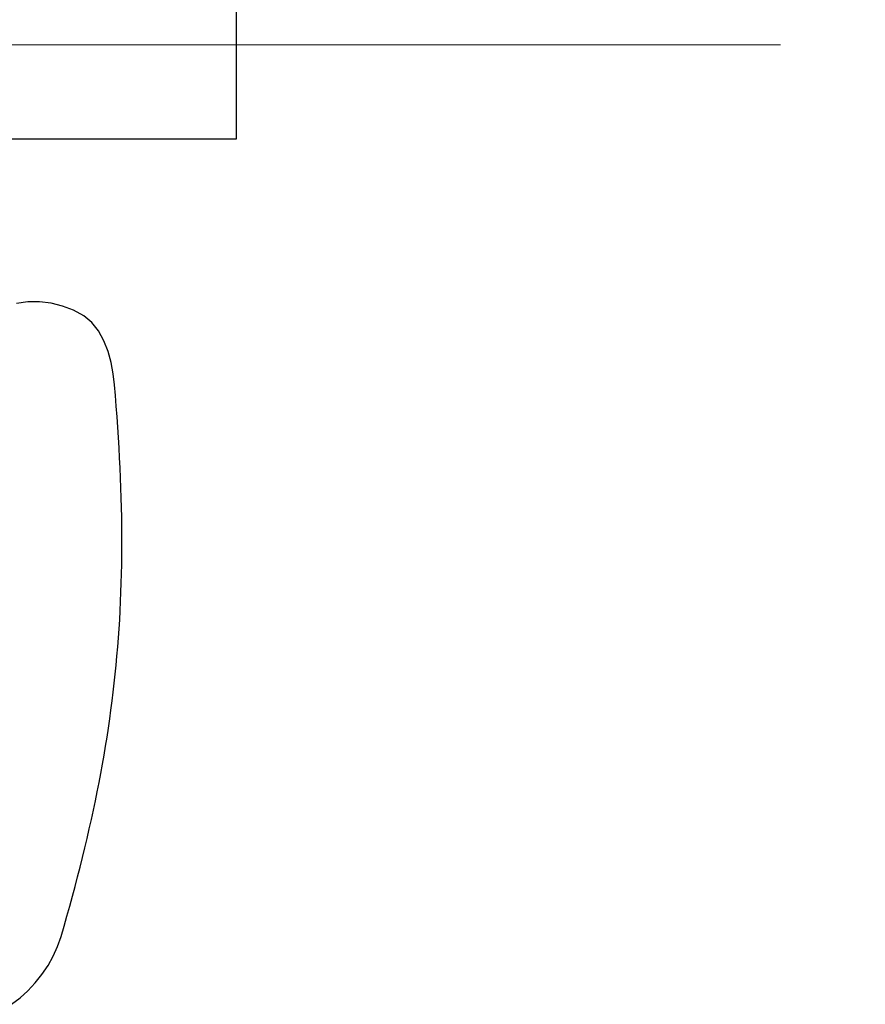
# Model space of a CAD drawing. Header units: millimetres. Extents: x 45699 to 251499, y 244 to 86446.
# Tile 59 of 240: x 97731 to 98079, y 34125 to 34530. Entities that reach past the tile are written whole.
import ezdxf

# ---------------------------------------------------------------- set-up
doc = ezdxf.new("R2010")
doc.units = ezdxf.units.MM
doc.header["$LTSCALE"] = 400
doc.linetypes.add('CENTER', pattern=[2, 1.25, -0.25, 0.25, -0.25])
doc.layers.add('inr', color=4, linetype='Continuous')
doc.layers.add('stramien', color=1, linetype='CENTER')

# ---------------------------------------------------------------- blocks, each defined once
blk = doc.blocks.new('NUM1-CN02_B2')
for p, q in [((256.35, -72.39), (251.65, -73.08)), ((261.14, -72.36), (256.35, -72.39)), ((265.92, -72.95), (261.14, -72.36)), ((270.61, -74.14), (265.92, -72.95)), ((275.11, -75.89), (270.61, -74.14)), ((279.31, -78.17), (275.11, -75.89)), ((282.67, -80.91), (279.31, -78.17)), ((285.43, -84.38), (282.67, -80.91)), ((287.63, -88.41), (285.43, -84.38)), ((289.34, -92.82), (287.63, -88.41)), ((290.61, -97.43), (289.34, -92.82)), ((291.48, -102.05), (290.61, -97.43)), ((292, -106.52), (291.48, -102.05)), ((292.37, -110.96), (292, -106.52)), ((292.71, -115.35), (292.37, -110.96)), ((293.03, -119.69), (292.71, -115.35)), ((293.33, -123.99), (293.03, -119.69)), ((293.6, -128.25), (293.33, -123.99)), ((293.85, -132.47), (293.6, -128.25)), ((294.08, -136.66), (293.85, -132.47)), ((294.28, -140.8), (294.08, -136.66)), ((294.46, -144.91), (294.28, -140.8)), ((294.61, -148.99), (294.46, -144.91)), ((294.74, -153.03), (294.61, -148.99)), ((294.84, -157.04), (294.74, -153.03)), ((294.92, -161.02), (294.84, -157.04)), ((294.97, -164.98), (294.92, -161.02)), ((295, -168.91), (294.97, -164.98)), ((295, -172.81), (295, -168.91)), ((294.98, -176.69), (295, -172.81)), ((294.93, -180.54), (294.98, -176.69)), ((294.86, -184.38), (294.93, -180.54)), ((294.75, -188.2), (294.86, -184.38)), ((294.63, -191.99), (294.75, -188.2)), ((294.47, -195.78), (294.63, -191.99)), ((294.29, -199.55), (294.47, -195.78)), ((294.09, -203.3), (294.29, -199.55)), ((293.85, -207.04), (294.09, -203.3)), ((293.3, -214.5), (293.59, -210.78)), ((293.59, -210.78), (293.85, -207.04)), ((292.99, -218.22), (293.3, -214.5)), ((292.64, -221.93), (292.99, -218.22)), ((292.27, -225.63), (292.64, -221.93)), ((291.87, -229.34), (292.27, -225.63)), ((291.45, -233.04), (291.87, -229.34)), ((290.99, -236.74), (291.45, -233.04)), ((290.51, -240.45), (290.99, -236.74)), ((290, -244.15), (290.51, -240.45)), ((289.46, -247.86), (290, -244.15)), ((288.89, -251.58), (289.46, -247.86)), ((287.66, -259.04), (288.29, -255.31)), ((288.29, -255.31), (288.89, -251.58)), ((287, -262.79), (287.66, -259.04)), ((286.32, -266.54), (287, -262.79)), ((285.6, -270.31), (286.32, -266.54)), ((284.86, -274.1), (285.6, -270.31)), ((284.08, -277.9), (284.86, -274.1)), ((283.27, -281.72), (284.08, -277.9)), ((282.44, -285.56), (283.27, -281.72)), ((281.57, -289.42), (282.44, -285.56)), ((280.67, -293.3), (281.57, -289.42)), ((279.75, -297.21), (280.67, -293.3)), ((278.79, -301.14), (279.75, -297.21)), ((277.8, -305.1), (278.79, -301.14)), ((276.78, -309.09), (277.8, -305.1)), ((275.72, -313.11), (276.78, -309.09)), ((274.64, -317.15), (275.72, -313.11)), ((273.52, -321.24), (274.64, -317.15)), ((272.38, -325.35), (273.52, -321.24)), ((271.2, -329.5), (272.38, -325.35)), ((269.98, -333.69), (271.2, -329.5)), ((268.56, -337.82), (269.98, -333.69)), ((266.76, -341.83), (268.56, -337.82)), ((264.6, -345.69), (266.76, -341.83)), ((262.12, -349.37), (264.6, -345.69)), ((259.36, -352.84), (262.12, -349.37)), ((253.11, -359), (256.35, -356.06)), ((256.35, -356.06), (259.36, -352.84)), ((249.59, -361.62), (253.11, -359))]:
    blk.add_line(p, q)

msp = doc.modelspace()

# ---------------------------------------------------------------- linework, layer by layer
at = {"layer": 'inr'}
msp.add_lwpolyline([(97120.6, 35181.33), (97120.6, 34481.33), (97820.6, 34481.33), (97820.6, 35181.33)], close=True, dxfattribs=at)
at = {"layer": 'stramien', "lineweight": 0}
msp.add_line((92744.44, 34520), (107231.89, 34520), dxfattribs=at)

# ---------------------------------------------------------------- block references
at = {"layer": 'inr'}
msp.add_blockref('NUM1-CN02_B2', (97478.38, 34486.55), dxfattribs=at)

doc.saveas('drawing.dxf')
